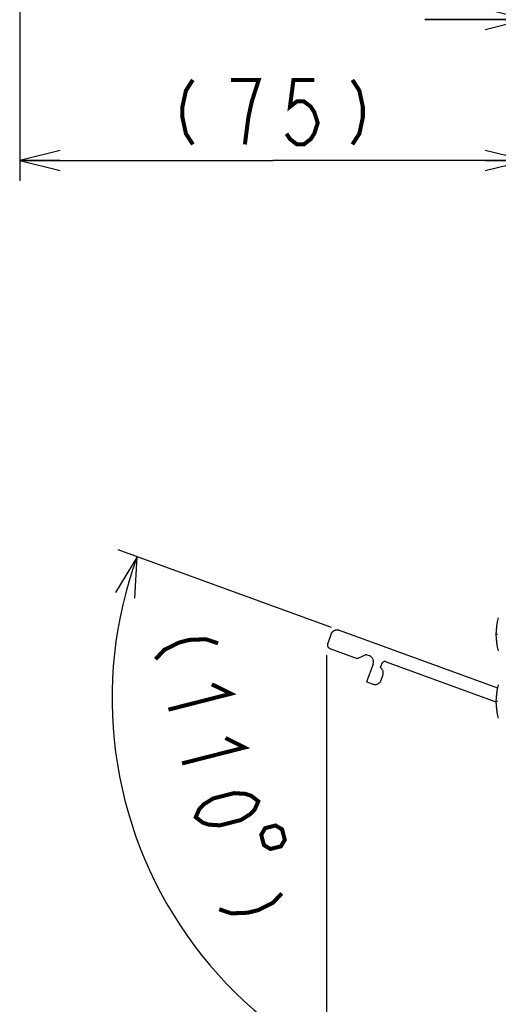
# Model space of a CAD drawing. Extents: x 97 to 1223, y 94 to 848.
# Tile 18 of 41: x 885 to 956, y 205 to 351. Entities that reach past the tile are written whole.
import ezdxf

# ---------------------------------------------------------------- set-up
doc = ezdxf.new("R2010")
doc.units = 0
doc.header["$LTSCALE"] = 69.3
doc.linetypes.add('PHANTOM', pattern=[0.8, 0.45, -0.05, 0.1, -0.05, 0.1, -0.05])
doc.layers.get('0').update_dxf_attribs({"linetype": 'CONTINUOUS'})
for name, color, linetype in [('ALL_AXIS', 7, 'CONTINUOUS'), ('ALL_CURVE', 7, 'CONTINUOUS'), ('ALL_DIM', 7, 'CONTINUOUS'), ('ALL_FEATURES', 7, 'CONTINUOUS')]:
    doc.layers.add(name, color=color, linetype=linetype)
doc.dimstyles.get("Standard").update_dxf_attribs({"dimtxt": 2.5, "dimasz": 2.5, "dimexe": 1.25, "dimexo": 0.625, "dimtad": 1, "dimcen": 2.5, "dimazin": 3, "dimtfac": 1, "dimtmove": 0, "dimatfit": 3})

# ---------------------------------------------------------------- blocks, each defined once
blk = doc.blocks.new('_OPEN')
at = {"color": 0, "linetype": 'BYBLOCK'}
for p, q in [((0, 0), (-1, 0.25)), ((-1, -0.25), (0, 0)), ((-1, 0), (0, 0))]:
    blk.add_line(p, q, dxfattribs=at)
blk = doc.blocks.new('*D3')
at = {"layer": 'ALL_DIM', "color": 2, "linetype": 'CONTINUOUS'}
for p, q in [((930.41, 256.91), (930.41, 174.3)), ((960, 209.23), (960, 174.3)), ((930.41, 177.3), (915.41, 177.3)), ((915.41, 177.3), (945.21, 177.3)), ((999.06, 177.3), (945.21, 177.3)), ((960, 177.3), (999.06, 177.3))]:
    blk.add_line(p, q, dxfattribs=at)
at = {"layer": 'ALL_DIM', "color": 2, "linetype": 'CONTINUOUS', "xscale": 6, "yscale": 6, "zscale": 6}
blk.add_blockref('_OPEN', (930.41, 177.3), dxfattribs=at)
at = {"layer": 'ALL_DIM', "color": 2, "linetype": 'CONTINUOUS', "xscale": 6, "yscale": 6, "zscale": 6, "rotation": 180}
blk.add_blockref('_OPEN', (960, 177.3), dxfattribs=at)
blk = doc.blocks.new('*D4')
at = {"layer": 'ALL_DIM', "color": 2, "linetype": 'CONTINUOUS'}
for p, q in [((931.12, 261.01), (899.38, 272.56)), ((960, 209.12), (960, 185.99))]:
    blk.add_line(p, q, dxfattribs=at)
for points in [[(901.86, 265.36), (902.2, 271.54), (898.99, 266.25)], [(953.93, 187.78), (960, 188.99), (954.08, 190.78)]]:
    blk.add_lwpolyline(points, dxfattribs=at)
for start, end in [(160, 215), (215, 270)]:
    blk.add_arc((960, 250.5), 61.51, start, end, dxfattribs=at)
blk = doc.blocks.new('*D9')
at = {"layer": 'ALL_DIM', "color": 2, "linetype": 'CONTINUOUS'}
for p, q in [((884.75, 455.5), (884.75, 327.5)), ((960, 395.82), (960, 327.5)), ((884.75, 330.5), (922.38, 330.5)), ((960, 330.5), (922.38, 330.5))]:
    blk.add_line(p, q, dxfattribs=at)
at = {"layer": 'ALL_DIM', "color": 2, "linetype": 'CONTINUOUS', "xscale": 6, "yscale": 6, "zscale": 6, "rotation": 180}
blk.add_blockref('_OPEN', (884.75, 330.5), dxfattribs=at)
at = {"layer": 'ALL_DIM', "color": 2, "linetype": 'CONTINUOUS', "xscale": 6, "yscale": 6, "zscale": 6}
blk.add_blockref('_OPEN', (960, 330.5), dxfattribs=at)
blk = doc.blocks.new('*D11')
at = {"layer": 'ALL_DIM', "color": 2, "linetype": 'CONTINUOUS'}
for p, q in [((960, 394.1), (960, 348.5)), ((984.5, 386.5), (984.5, 348.5)), ((960, 351.5), (945, 351.5)), ((945, 351.5), (972.25, 351.5)), ((1023.65, 351.5), (972.25, 351.5)), ((984.5, 351.5), (1023.65, 351.5))]:
    blk.add_line(p, q, dxfattribs=at)
at = {"layer": 'ALL_DIM', "color": 2, "linetype": 'CONTINUOUS', "xscale": 6, "yscale": 6, "zscale": 6}
blk.add_blockref('_OPEN', (960, 351.5), dxfattribs=at)
at = {"layer": 'ALL_DIM', "color": 2, "linetype": 'CONTINUOUS', "xscale": 6, "yscale": 6, "zscale": 6, "rotation": 180}
blk.add_blockref('_OPEN', (984.5, 351.5), dxfattribs=at)

msp = doc.modelspace()

# ---------------------------------------------------------------- linework, layer by layer
at = {"layer": 'ALL_AXIS', "color": 8, "linetype": 'PHANTOM'}
for p, q in [((938.519, 253.175), (938.78, 253.893)), ((936.355, 252.932), (937.483, 252.522))]:
    msp.add_line(p, q, dxfattribs=at)
at = {"layer": 'ALL_AXIS', "color": 7, "linetype": 'CONTINUOUS'}
for centre in [(964.6, 260), (964.6, 250)]:
    msp.add_arc(centre, 9, 164.11915, 195.88085, dxfattribs=at)
at = {"layer": 'ALL_AXIS', "color": 8, "linetype": 'PHANTOM'}
for centre, start, end in [((937.84, 254.235), 340, 55.52249), ((937.579, 253.517), 264.47751, 340)]:
    msp.add_arc(centre, 1, start, end, dxfattribs=at)
at = {"layer": 'ALL_CURVE', "color": 40, "linetype": 'CONTINUOUS'}
for p, q in [((955.848, 260), (955.6, 260)), ((955.848, 250), (955.6, 250))]:
    msp.add_line(p, q, dxfattribs=at)
for centre in [(964.6, 260), (964.6, 250)]:
    msp.add_arc(centre, 9, 166.5066, 193.4934, dxfattribs=at)
at = {"layer": 'ALL_DIM', "color": 2, "linetype": 'CONTINUOUS', "const_width": 0.6}
for points in [[(910.507, 342.5), (909.475, 340.9), (908.959, 338.5), (908.959, 336.9), (909.475, 334.5), (910.507, 332.9)], [(919.279, 339.3), (920.311, 342.5), (916.183, 342.5)], [(928.567, 342.5), (925.471, 342.5), (924.955, 338.5), (925.987, 339.3), (927.019, 339.3), (928.051, 338.5), (928.567, 337.7), (929.083, 336.1), (928.567, 334.5), (928.051, 333.7), (927.019, 332.9), (925.987, 332.9), (924.955, 333.7), (924.439, 334.5)], [(934.243, 342.5), (935.275, 340.9), (935.791, 338.5), (935.791, 336.9), (935.275, 334.5), (934.243, 332.9)], [(918.247, 332.9), (918.763, 336.9), (919.279, 339.3)], [(914.26, 258.663), (912.455, 259.268), (910.002, 259.176), (908.451, 258.781), (906.253, 257.689), (904.957, 256.294)], [(913.335, 252.57), (916.17, 251.162), (906.866, 248.793)], [(915.371, 244.569), (918.206, 243.161), (908.903, 240.793)], [(910.94, 232.792), (911.461, 233.989), (912.109, 234.687), (913.532, 235.581), (916.633, 236.371), (918.311, 236.266), (919.213, 235.963), (920.243, 235.16), (919.723, 233.963), (919.075, 233.265), (917.651, 232.37), (914.55, 231.581), (912.872, 231.686), (911.97, 231.989), (910.94, 232.792)], [(922.812, 231.554), (921.262, 231.16), (920.684, 230.187), (921.079, 228.637), (922.051, 228.059), (923.602, 228.453), (924.18, 229.426), (923.785, 230.977), (922.812, 231.554)], [(923.732, 221.457), (922.436, 220.062), (920.237, 218.97), (918.687, 218.576), (916.234, 218.483), (914.428, 219.089)]]:
    msp.add_lwpolyline(points, dxfattribs=at)
at = {"layer": 'ALL_FEATURES', "color": 8, "linetype": 'PHANTOM'}
for p, q in [((931.018, 259.946), (930.56, 258.535)), ((955.879, 251.999), (932.311, 260.576)), ((930.864, 257.911), (934.816, 256.472)), ((935.198, 256.489), (936.179, 256.947)), ((936.409, 256.957), (936.715, 256.845)), ((937.313, 255.564), (936.355, 252.932)), ((938.406, 255.059), (938.611, 255.623)), ((939.252, 255.922), (955.591, 249.975))]:
    msp.add_line(p, q, dxfattribs=at)
for centre, radius, start, end in [((931.969, 259.637), 1, 70, 162), ((931.035, 258.38), 0.5, 162, 250), ((934.987, 256.942), 0.5, 250, 295), ((936.306, 256.675), 0.3, 70, 115), ((936.373, 255.906), 1, 340, 70), ((939.081, 255.452), 0.5, 70, 160)]:
    msp.add_arc(centre, radius, start, end, dxfattribs=at)

# ---------------------------------------------------------------- dimensions: what is measured, and where the dimension line sits
at = {"layer": 'ALL_DIM', "color": 2, "linetype": 'CONTINUOUS'}
for base, p1, p2, picture, middle in [((884.75, 330.5), (960, 395.816), (884.75, 455.5), '*D9', (905.863, 332.9)), ((930.41, 177.3), (960, 209.235), (930.41, 256.907), '*D3', (966.031, 179.7))]:
    dim = msp.add_linear_dim(base=base, p1=p1, p2=p2, angle=180, dimstyle='Standard', dxfattribs=at)
    dim.commit()
    dim.dimension.update_dxf_attribs({"geometry": picture, "text_midpoint": middle, "dimtype": 128})
dim = msp.add_linear_dim(base=(984.5, 351.5), p1=(960, 394.096), p2=(984.5, 386.5), dimstyle='Standard', dxfattribs=at)
dim.commit()
dim.dimension.update_dxf_attribs({"geometry": '*D11', "text_midpoint": (990.622, 353.9), "dimtype": 128})
dim = msp.add_angular_dim_2l(base=(909.612, 215.217), line1=((899.379, 272.563), (931.118, 261.011)), line2=((960, 209.116), (960, 185.987)), dimstyle='Standard', dxfattribs=at)
dim.commit()
dim.dimension.update_dxf_attribs({"geometry": '*D4', "text_midpoint": (903.811, 260.795), "dimtype": 130})

doc.saveas('drawing.dxf')
